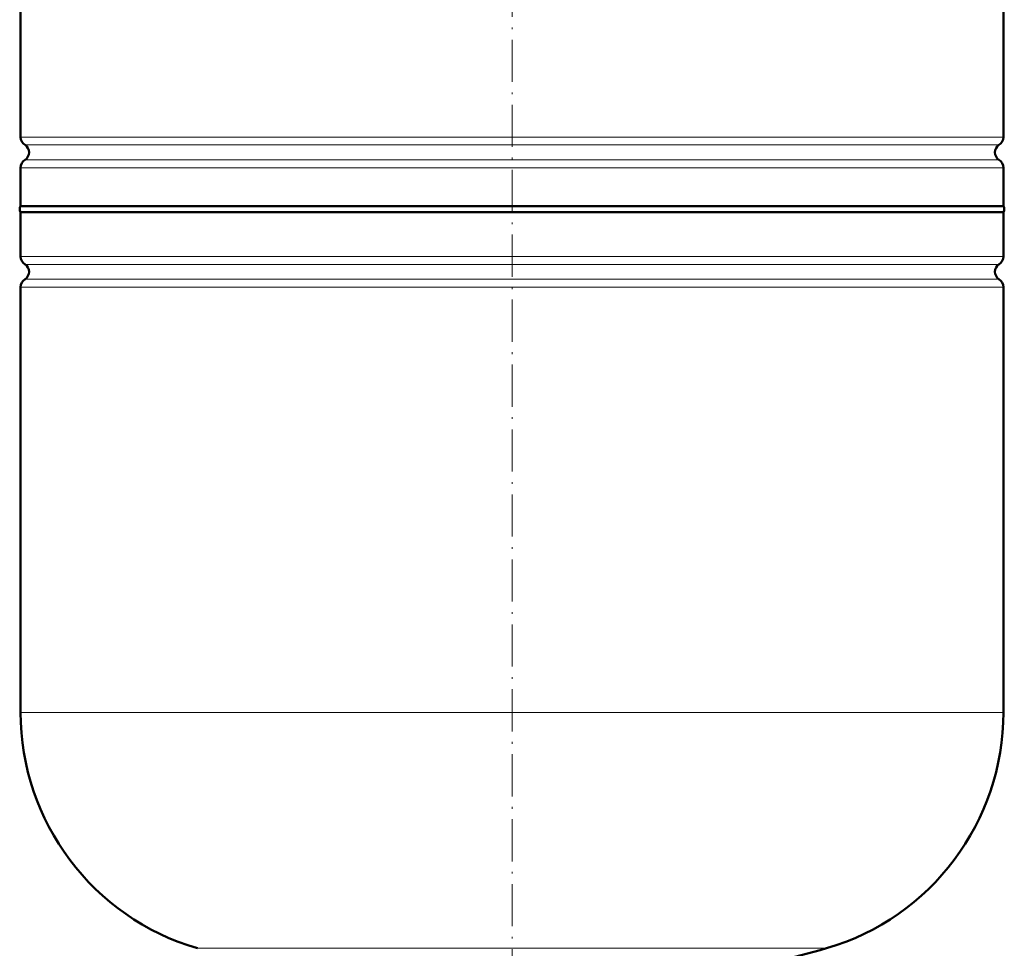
# Model space of a CAD drawing. Extents: x -1358 to 1757, y -1552 to 637.
# Tile 54 of 98: x -712 to -431, y -21 to 244. Entities that reach past the tile are written whole.
import ezdxf

# ---------------------------------------------------------------- set-up
doc = ezdxf.new("R2010")
doc.units = 0
doc.linetypes.add('DASHDOT', pattern=[18.5, 12, -3, 0.5, -3])

msp = doc.modelspace()

# ---------------------------------------------------------------- linework, layer by layer
at = {"color": 7, "linetype": 'DASHDOT', "lineweight": 18}
msp.add_line((-571.55, 441.69), (-571.55, -62.6), dxfattribs=at)
at = {"color": 7, "lineweight": 50}
for p, q in [((-711.55, 210.5), (-711.55, 332.46)), ((-431.55, 210.5), (-431.55, 332.46)), ((-711.55, 190.82), (-711.55, 201.74)), ((-431.55, 190.82), (-431.55, 201.74)), ((-711.55, 190.82), (-571.55, 190.82)), ((-571.55, 190.82), (-431.55, 190.82)), ((-431.55, 189.12), (-711.55, 189.12)), ((-711.55, 176.5), (-711.55, 189.12)), ((-431.55, 189.12), (-431.55, 176.5)), ((-711.55, 46.62), (-711.55, 167.74)), ((-431.55, 167.74), (-431.55, 46.62))]:
    msp.add_line(p, q, dxfattribs=at)
at = {"color": 7, "lineweight": 18}
for p, q in [((-711.55, 210.5), (-571.55, 210.5)), ((-571.55, 210.5), (-431.55, 210.5)), ((-571.55, 208.23), (-710.3, 208.23)), ((-432.8, 208.23), (-571.55, 208.23)), ((-710.3, 204.01), (-571.55, 204.01)), ((-571.55, 204.01), (-432.8, 204.01)), ((-571.55, 201.74), (-711.55, 201.74)), ((-431.55, 201.74), (-571.55, 201.74)), ((-711.55, 176.5), (-431.55, 176.5)), ((-710.3, 174.23), (-432.8, 174.23)), ((-710.3, 170.01), (-432.8, 170.01)), ((-431.55, 167.74), (-711.55, 167.74)), ((-711.55, 46.62), (-431.55, 46.62)), ((-661.15, -20.58), (-571.55, -20.58)), ((-571.55, -20.58), (-481.95, -20.58))]:
    msp.add_line(p, q, dxfattribs=at)
at = {"color": 7, "lineweight": 50}
for centre, radius, start, end in [((-708.85, 210.5), 2.7, 180, 237.421), ((-434.25, 210.5), 2.7, 302.579, 360), ((-711.65, 206.12), 2.5, 302.579, 57.421), ((-431.45, 206.12), 2.5, 122.579, 237.421), ((-708.85, 201.74), 2.7, 122.579, 180), ((-434.25, 201.74), 2.7, 0, 57.421), ((-710.35, 189.97), 1.47, 144.7356, 215.2644), ((-432.75, 189.97), 1.47, 324.7356, 35.2644), ((-708.85, 176.5), 2.7, 180, 237.421), ((-711.65, 172.12), 2.5, 302.579, 57.421), ((-431.45, 172.12), 2.5, 122.579, 237.421), ((-434.25, 176.5), 2.7, 302.579, 360), ((-708.85, 167.74), 2.7, 122.579, 180), ((-434.25, 167.74), 2.7, 0, 57.421), ((-641.55, 46.62), 70, 180, 253.7398), ((-501.55, 46.62), 70, 286.2602, 360), ((-571.55, 286.62), 320, 280.9286, 286.2602)]:
    msp.add_arc(centre, radius, start, end, dxfattribs=at)

doc.saveas('drawing.dxf')
